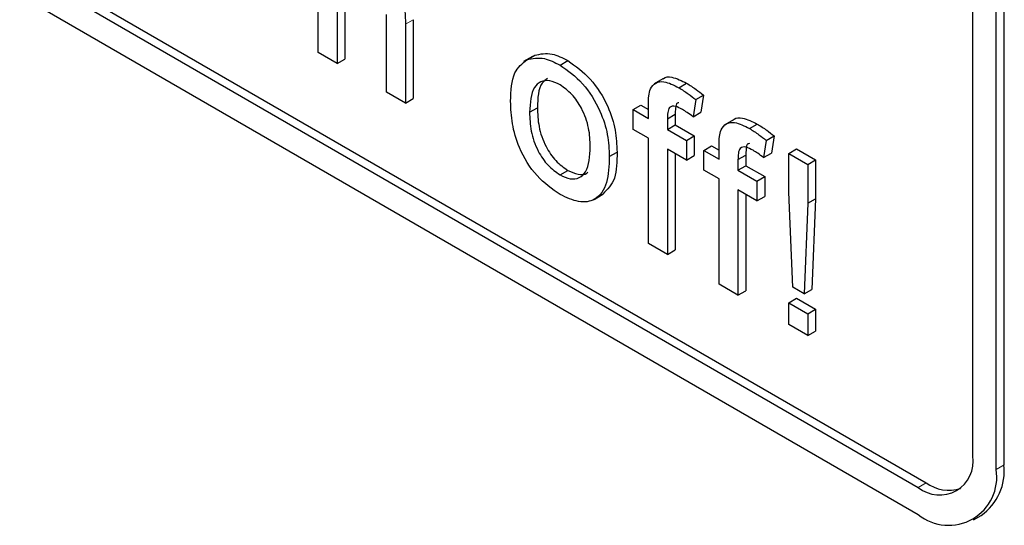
# Paper-space layout 'Blatt2' of a CAD drawing. Header units: millimetres. Extents: x 5 to 418, y 2 to 292.
# Tile 20 of 63: x 132.05 to 134.28, y 147.24 to 148.38. Entities that reach past the tile are written whole.
import ezdxf

# ---------------------------------------------------------------- set-up
doc = ezdxf.new("R2010")
doc.units = ezdxf.units.MM

psp = doc.layouts.new('Blatt2')

# ---------------------------------------------------------------- linework, layer by layer
at = {"color": 7, "linetype": 'Continuous', "lineweight": 25}
for p, q in [((125.2479, 152.3632), (134.0867, 147.2606)), ((127.5106, 151.1181), (134.0867, 147.3218)), ((127.5283, 151.1284), (134.1044, 147.3321)), ((134.2635, 147.3627), (134.2635, 150.2206)), ((134.2812, 147.3729), (134.2812, 150.2308)), ((134.2104, 147.3933), (134.2104, 149.2715)), ((132.7252, 148.3072), (132.7252, 148.6951)), ((132.7683, 148.4344), (132.7683, 148.2824)), ((132.786, 148.4446), (132.786, 148.2926)), ((132.8803, 148.2177), (132.8803, 148.3939)), ((132.9233, 148.3716), (132.9233, 148.1929)), ((132.941, 148.3818), (132.941, 148.2031)), ((132.7683, 148.2824), (132.7252, 148.3072)), ((133.2114, 148.2986), (133.1915, 148.2871)), ((133.1988, 148.2911), (133.2165, 148.3013)), ((132.7683, 148.2824), (132.786, 148.2926)), ((133.274, 148.2789), (133.2917, 148.2891)), ((133.5073, 148.2476), (133.4874, 148.2361)), ((133.5436, 148.2276), (133.5613, 148.2378)), ((132.9233, 148.1929), (132.8803, 148.2177)), ((133.5818, 148.2007), (133.5995, 148.2109)), ((133.5995, 148.2109), (133.5933, 148.1721)), ((132.9233, 148.1929), (132.941, 148.2031)), ((133.2049, 148.1722), (133.2226, 148.1824)), ((133.44, 148.178), (133.4577, 148.1882)), ((133.4577, 148.1882), (133.4745, 148.1786)), ((133.4745, 148.1581), (133.4745, 148.187)), ((133.5818, 148.2007), (133.5757, 148.1619)), ((133.44, 148.1333), (133.44, 148.178)), ((133.44, 148.178), (133.4745, 148.1581)), ((133.5175, 148.1573), (133.5352, 148.1675)), ((133.5352, 148.1675), (133.5352, 148.1435)), ((133.5757, 148.1619), (133.5933, 148.1721)), ((133.5175, 148.1573), (133.5175, 148.1333)), ((133.5175, 148.1333), (133.5352, 148.1435)), ((133.5352, 148.1435), (133.5783, 148.1186)), ((133.6675, 148.1551), (133.6476, 148.1436)), ((133.7038, 148.1351), (133.7215, 148.1453)), ((133.4745, 148.1134), (133.44, 148.1333)), ((133.5175, 148.1333), (133.5606, 148.1084)), ((133.5606, 148.1084), (133.5783, 148.1186)), ((133.5783, 148.1186), (133.5783, 148.0739)), ((133.742, 148.1082), (133.7596, 148.1184)), ((133.7596, 148.1184), (133.7535, 148.0796)), ((133.4745, 147.8747), (133.4745, 148.1134)), ((133.5606, 148.1084), (133.5606, 148.0637)), ((133.6002, 148.0856), (133.6179, 148.0958)), ((133.6179, 148.0958), (133.6347, 148.0861)), ((133.6347, 148.0657), (133.6347, 148.0945)), ((133.742, 148.1082), (133.7358, 148.0694)), ((133.3858, 148.0716), (133.4035, 148.0818)), ((133.5606, 148.0637), (133.5175, 148.0885)), ((133.5175, 148.0885), (133.5175, 147.8498)), ((133.5352, 148.0783), (133.5352, 147.8601)), ((133.5606, 148.0637), (133.5783, 148.0739)), ((133.6002, 148.0408), (133.6002, 148.0856)), ((133.6002, 148.0856), (133.6347, 148.0657)), ((133.6777, 148.0648), (133.6954, 148.075)), ((133.6954, 148.075), (133.6954, 148.051)), ((133.7358, 148.0694), (133.7535, 148.0796)), ((133.7932, 148.0786), (133.8108, 148.0888)), ((133.7932, 147.9906), (133.7932, 148.0786)), ((133.7932, 148.0786), (133.8362, 148.0537)), ((133.8108, 148.0888), (133.8539, 148.0639)), ((133.6777, 148.0648), (133.6777, 148.0408)), ((133.6777, 148.0408), (133.6954, 148.051)), ((133.6954, 148.051), (133.7385, 148.0262)), ((133.8362, 148.0537), (133.8539, 148.0639)), ((133.8362, 148.0537), (133.8362, 147.9658)), ((133.8539, 148.0639), (133.8539, 147.976)), ((133.274, 148.0302), (133.2917, 148.0404)), ((133.6347, 148.0209), (133.6002, 148.0408)), ((133.6777, 148.0408), (133.7208, 148.0159)), ((133.7208, 148.0159), (133.7385, 148.0262)), ((133.7385, 148.0262), (133.7385, 147.9814)), ((133.6347, 147.7822), (133.6347, 148.0209)), ((133.7208, 148.0159), (133.7208, 147.9712)), ((133.3516, 147.9746), (133.3715, 147.9861)), ((133.7208, 147.9712), (133.6777, 147.9961)), ((133.6777, 147.9961), (133.6777, 147.7574)), ((133.6954, 147.9859), (133.6954, 147.7676)), ((133.7208, 147.9712), (133.7385, 147.9814)), ((133.8018, 147.7753), (133.7932, 147.9906)), ((133.8362, 147.9658), (133.8276, 147.7603)), ((133.8362, 147.9658), (133.8539, 147.976)), ((133.8539, 147.976), (133.8453, 147.7706)), ((133.5175, 147.8498), (133.4745, 147.8747)), ((133.5175, 147.8498), (133.5352, 147.8601)), ((133.6777, 147.7574), (133.6347, 147.7822)), ((133.6777, 147.7574), (133.6954, 147.7676)), ((133.8276, 147.7603), (133.8018, 147.7753)), ((133.8276, 147.7603), (133.8453, 147.7706)), ((133.7932, 147.7405), (133.8108, 147.7507)), ((133.7932, 147.6907), (133.7932, 147.7405)), ((133.7932, 147.7405), (133.8362, 147.7156)), ((133.8108, 147.7507), (133.8539, 147.7258)), ((133.8362, 147.7156), (133.8539, 147.7258)), ((133.8362, 147.7156), (133.8362, 147.6659)), ((133.8539, 147.7258), (133.8539, 147.6761)), ((133.8362, 147.6659), (133.7932, 147.6907)), ((133.8362, 147.6659), (133.8539, 147.6761)), ((134.2117, 147.2482), (134.2294, 147.2584))]:
    psp.add_line(p, q, dxfattribs=at)
at = {"color": 7, "linetype": 'Continuous', "lineweight": 18}
for p, q in [((132.9233, 148.3716), (132.941, 148.3818)), ((134.2635, 147.3627), (134.2812, 147.3729)), ((134.0867, 147.3218), (134.1044, 147.3321))]:
    psp.add_line(p, q, dxfattribs=at)
at = {"color": 7, "linetype": 'Continuous', "lineweight": 25}
for centre, radius, start, end in [((134.135, 147.3811), 0.0764, 230.7967, 9.214), ((134.1557, 147.3452), 0.1092, 230.7967, 9.214), ((134.1587, 147.3594), 0.1232, 305.0133, 6.2988), ((134.1571, 147.4078), 0.0923, 235.1435, 285.9932)]:
    psp.add_arc(centre, radius, start, end, dxfattribs=at)
for points, knots in [([(132.8403, 148.5292), (132.8539, 148.52), (132.881, 148.5017), (132.9129, 148.4541), (132.9226, 148.4088), (132.9231, 148.384), (132.9233, 148.3716)], [0, 0, 0, 0, 0.2803178, 0.5583395, 0.7785536, 1, 1, 1, 1]), ([(133.1988, 148.2911), (133.2116, 148.2939), (133.2343, 148.299), (133.2618, 148.285), (133.274, 148.2789)], [0, 0, 0, 0, 0.559033, 1, 1, 1, 1]), ([(133.2165, 148.3013), (133.2292, 148.3041), (133.252, 148.3092), (133.2795, 148.2952), (133.2917, 148.2891)], [0, 0, 0, 0, 0.559033, 1, 1, 1, 1]), ([(133.1619, 148.1969), (133.1628, 148.2207), (133.1646, 148.2631), (133.1884, 148.2825), (133.1988, 148.2911)], [0, 0, 0, 0, 0.560963, 1, 1, 1, 1]), ([(133.274, 148.2789), (133.2916, 148.2664), (133.3269, 148.2416), (133.3653, 148.1797), (133.3836, 148.1207), (133.3851, 148.088), (133.3858, 148.0716)], [0, 0, 0, 0, 0.279556, 0.5586, 0.778991, 1, 1, 1, 1]), ([(133.2917, 148.2891), (133.3093, 148.2766), (133.3446, 148.2518), (133.3829, 148.1899), (133.4013, 148.1309), (133.4027, 148.0982), (133.4035, 148.0818)], [0, 0, 0, 0, 0.279556, 0.5586, 0.778991, 1, 1, 1, 1]), ([(133.2454, 148.2485), (133.2412, 148.2455), (133.2245, 148.2335), (133.2234, 148.2042), (133.2226, 148.1824)], [0, 0, 0, 0, 0.254643, 1, 1, 1, 1]), ([(133.5077, 148.247), (133.5082, 148.2475), (133.5127, 148.2527), (133.5315, 148.2526), (133.55, 148.2434), (133.5613, 148.2378)], [0, 0, 0, 0, 0.041167, 0.414036, 1, 1, 1, 1]), ([(133.274, 148.2341), (133.2661, 148.2379), (133.2503, 148.2454), (133.2297, 148.2425), (133.208, 148.2236), (133.2062, 148.1934), (133.2049, 148.1722)], [0, 0, 0, 0, 0.187137, 0.374025, 0.561097, 1, 1, 1, 1]), ([(133.3427, 148.0941), (133.3422, 148.1079), (133.3412, 148.1354), (133.326, 148.1785), (133.3015, 148.2147), (133.2832, 148.2276), (133.274, 148.2341)], [0, 0, 0, 0, 0.281064, 0.560316, 0.780174, 1, 1, 1, 1]), ([(133.479, 148.2249), (133.4827, 148.2301), (133.49, 148.2405), (133.5133, 148.2432), (133.5321, 148.2335), (133.5436, 148.2276)], [0, 0, 0, 0, 0.2794581, 0.5596612, 1, 1, 1, 1]), ([(133.5436, 148.2276), (133.5508, 148.2231), (133.5636, 148.2151), (133.5762, 148.2051), (133.5818, 148.2007)], [0, 0, 0, 0, 0.559945, 1, 1, 1, 1]), ([(133.5613, 148.2378), (133.5685, 148.2333), (133.5813, 148.2253), (133.5939, 148.2153), (133.5995, 148.2109)], [0, 0, 0, 0, 0.559945, 1, 1, 1, 1]), ([(133.4745, 148.187), (133.4745, 148.1947), (133.4746, 148.2084), (133.4777, 148.2198), (133.479, 148.2249)], [0, 0, 0, 0, 0.5603701, 1, 1, 1, 1]), ([(133.274, 147.9855), (133.256, 147.9981), (133.22, 148.0232), (133.1809, 148.087), (133.1639, 148.1469), (133.1626, 148.1802), (133.1619, 148.1969)], [0, 0, 0, 0, 0.279616, 0.558371, 0.778858, 1, 1, 1, 1]), ([(133.2226, 148.1824), (133.2231, 148.1684), (133.2242, 148.1405), (133.2387, 148.0967), (133.2637, 148.06), (133.2823, 148.047), (133.2917, 148.0404)], [0, 0, 0, 0, 0.2811293, 0.560384, 0.7801589, 1, 1, 1, 1]), ([(133.5516, 148.1783), (133.5462, 148.1812), (133.5356, 148.187), (133.5216, 148.1854), (133.518, 148.1715), (133.5177, 148.162), (133.5175, 148.1573)], [0, 0, 0, 0, 0.281469, 0.557719, 0.778516, 1, 1, 1, 1]), ([(133.5434, 148.1935), (133.5423, 148.1934), (133.5375, 148.193), (133.5359, 148.1812), (133.5354, 148.1721), (133.5352, 148.1675)], [0, 0, 0, 0, 0.131284, 0.564968, 1, 1, 1, 1]), ([(133.2049, 148.1722), (133.2055, 148.1582), (133.2065, 148.1303), (133.221, 148.0865), (133.246, 148.0498), (133.2647, 148.0368), (133.274, 148.0302)], [0, 0, 0, 0, 0.2811293, 0.560384, 0.7801589, 1, 1, 1, 1]), ([(133.5757, 148.1619), (133.5712, 148.1652), (133.5632, 148.1712), (133.5551, 148.1761), (133.5516, 148.1783)], [0, 0, 0, 0, 0.559924, 1, 1, 1, 1]), ([(133.6679, 148.1545), (133.6684, 148.1551), (133.6729, 148.1602), (133.6916, 148.1601), (133.7102, 148.1509), (133.7215, 148.1453)], [0, 0, 0, 0, 0.041167, 0.414036, 1, 1, 1, 1]), ([(133.6392, 148.1324), (133.6429, 148.1376), (133.6502, 148.1481), (133.6734, 148.1507), (133.6923, 148.141), (133.7038, 148.1351)], [0, 0, 0, 0, 0.279458, 0.559661, 1, 1, 1, 1]), ([(133.7215, 148.1453), (133.7287, 148.1409), (133.7415, 148.1329), (133.7541, 148.1228), (133.7596, 148.1184)], [0, 0, 0, 0, 0.559945, 1, 1, 1, 1]), ([(133.6347, 148.0945), (133.6347, 148.1022), (133.6347, 148.1159), (133.6379, 148.1274), (133.6392, 148.1324)], [0, 0, 0, 0, 0.5603701, 1, 1, 1, 1]), ([(133.7038, 148.1351), (133.711, 148.1307), (133.7238, 148.1226), (133.7364, 148.1126), (133.742, 148.1082)], [0, 0, 0, 0, 0.559945, 1, 1, 1, 1]), ([(133.274, 148.0302), (133.2819, 148.0264), (133.2979, 148.0189), (133.3184, 148.0224), (133.34, 148.042), (133.3416, 148.0726), (133.3427, 148.0941)], [0, 0, 0, 0, 0.187044, 0.373945, 0.560983, 1, 1, 1, 1]), ([(133.7118, 148.0858), (133.7064, 148.0887), (133.6958, 148.0945), (133.6818, 148.093), (133.6782, 148.079), (133.6779, 148.0696), (133.6777, 148.0648)], [0, 0, 0, 0, 0.281469, 0.5577195, 0.7785164, 1, 1, 1, 1]), ([(133.7036, 148.101), (133.7025, 148.1009), (133.6976, 148.1005), (133.6961, 148.0887), (133.6956, 148.0796), (133.6954, 148.075)], [0, 0, 0, 0, 0.1312844, 0.5649679, 1, 1, 1, 1]), ([(133.3858, 148.0716), (133.3852, 148.0508), (133.384, 148.0094), (133.3578, 147.9715), (133.3168, 147.9657), (133.2883, 147.9789), (133.274, 147.9855)], [0, 0, 0, 0, 0.281033, 0.559513, 0.779602, 1, 1, 1, 1]), ([(133.4035, 148.0818), (133.4032, 148.0604), (133.4027, 148.0188), (133.3814, 147.9972), (133.371, 147.9867)], [0, 0, 0, 0, 0.512915, 1, 1, 1, 1]), ([(133.7358, 148.0694), (133.7314, 148.0728), (133.7234, 148.0788), (133.7153, 148.0836), (133.7118, 148.0858)], [0, 0, 0, 0, 0.559924, 1, 1, 1, 1]), ([(133.2917, 148.0404), (133.2995, 148.0368), (133.3152, 148.0296), (133.3312, 148.0303), (133.3366, 148.0356), (133.3373, 148.0363)], [0, 0, 0, 0, 0.465388, 0.930416, 1, 1, 1, 1])]:
    psp.add_open_spline(points, degree=3, knots=knots, dxfattribs=at)

doc.saveas('drawing.dxf')
